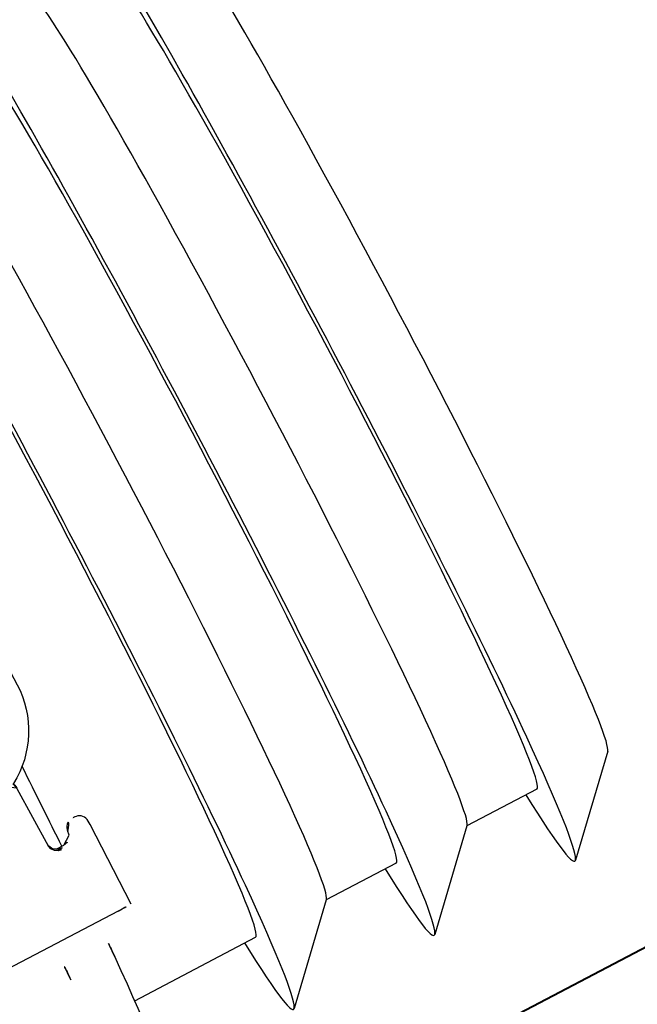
# Model space of a CAD drawing. Header units: metres. Extents: x 7408630 to 7411134, y 5569633 to 5570339.
# Tile 245 of 256: x 7410509.1886 to 7410509.2507, y 5569912.597 to 5569912.696. Entities that reach past the tile are written whole.
import ezdxf
from ezdxf.enums import TextEntityAlignment as Align

# ---------------------------------------------------------------- set-up
doc = ezdxf.new("R2010")
doc.units = ezdxf.units.M
doc.header["$MEASUREMENT"] = 0
doc.layers.add('0-wypos-sanitarne', color=1, linetype='Continuous')
for name, color, linetype, lineweight in [('OPIS POM NOWE', 140, 'Continuous', 5), ('Opis_pom', 9, 'Continuous', 18), ('Sciany', 2, 'Continuous', 40)]:
    doc.layers.add(name, color=color, linetype=linetype, lineweight=lineweight)
doc.styles.add('ARIAL', font='tahoma.ttf')

# ---------------------------------------------------------------- blocks, each defined once
blk = doc.blocks.new('99400_TOP')
for points in [[(-0.2494439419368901, 0.1732608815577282), (-0.2414664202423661, 0.1814506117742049)], [(-0.2413629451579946, 0.1733061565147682), (-0.2334143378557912, 0.1733061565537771), (-0.2254809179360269, 0.1814506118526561)], [(-0.2253774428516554, 0.1733061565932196), (-0.2174288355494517, 0.1733061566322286), (-0.2094954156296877, 0.1814506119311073)], [(-0.1956678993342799, 0.1733061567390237), (-0.2093919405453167, 0.1733061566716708)], [(-0.1983898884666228, 0.1645455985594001), (-0.1114795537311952, 0.1643710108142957)], [(-0.1959333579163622, 0.1562918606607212), (-0.1960841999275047, 0.1562912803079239), (-0.1963845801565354, 0.1562900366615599), (-0.1959264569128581, 0.1562012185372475), (-0.1957743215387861, 0.1561395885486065), (-0.195633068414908, 0.1560528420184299), (-0.195507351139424, 0.1559431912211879), (-0.1954018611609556, 0.1558145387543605), (-0.1953189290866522, 0.155669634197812), (-0.1952614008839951, 0.1555134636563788), (-0.1952305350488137, 0.1553493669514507)]]:
    blk.add_lwpolyline(points)
for points in [[(-0.1998894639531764, 0.1645355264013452), (-0.1999468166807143, 0.1555409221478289, 0.009368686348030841), (-0.1999341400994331, 0.1551108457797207), (-0.1999132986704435, 0.1549369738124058), (-0.1998626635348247, 0.1547694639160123), (-0.1997833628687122, 0.1546132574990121), (-0.1996783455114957, 0.1544734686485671), (-0.1995501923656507, 0.154353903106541), (-0.1994036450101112, 0.1542587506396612), (-0.1992427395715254, 0.1541905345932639), (-0.1990737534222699, 0.1541515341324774), (-0.1989467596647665, 0.1541412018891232), (-0.1987988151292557, 0.1541386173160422)], [(-0.1962293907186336, 0.1564445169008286), (-0.1958735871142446, 0.1563780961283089), (-0.1955493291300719, 0.1561689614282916), (-0.1953270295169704, 0.1558504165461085), (-0.1952327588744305, 0.1554960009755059), (-0.1951315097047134, 0.148940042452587), (-0.1951297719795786, 0.1488841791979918, 0.2653468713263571), (-0.1943525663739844, 0.1476160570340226, 0.1257108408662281), (-0.1799722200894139, 0.1439116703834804, 0.1257108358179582), (-0.1655771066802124, 0.147558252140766, 0.2695402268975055), (-0.1647941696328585, 0.1488467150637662), (-0.1646666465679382, 0.1553984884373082), (-0.1646377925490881, 0.1556180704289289), (-0.1645614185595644, 0.1558259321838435), (-0.1644411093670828, 0.1560118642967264), (-0.1642828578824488, 0.1561667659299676), (-0.1640943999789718, 0.1562830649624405), (-0.1638849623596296, 0.1563549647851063), (-0.1636772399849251, 0.1563790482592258)], [(-0.1957579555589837, 0.1561311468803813), (-0.1966456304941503, 0.1561329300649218, 0.2825908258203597), (-0.1975338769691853, 0.155579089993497), (-0.19757440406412, 0.1554864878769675), (-0.197606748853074, 0.1553847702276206), (-0.1976270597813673, 0.1552867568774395), (-0.1976389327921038, 0.155135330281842, -0.4153517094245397), (-0.1986448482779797, 0.1541373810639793)], [(-0.1599318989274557, 0.04967999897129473), (-0.1724831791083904, 0.04968022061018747, 0.4055189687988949), (-0.171998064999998, 0.05017999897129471), (-0.171998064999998, 0.05087999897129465, 0.414213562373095), (-0.172498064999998, 0.05137999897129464), (-0.187498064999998, 0.05137999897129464, 0.414213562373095), (-0.187998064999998, 0.05087999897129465), (-0.187998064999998, 0.05017999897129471, 0.4055189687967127), (-0.1875129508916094, 0.04968022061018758), (-0.18999847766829, 0.0496802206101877, -0.414213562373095), (-0.1999984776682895, 0.0596802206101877), (-0.1999984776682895, 0.1396802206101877, -0.2660007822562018), (-0.195061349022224, 0.1483038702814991)]]:
    blk.add_lwpolyline(points, format="xyb")
for centre, major_axis, ratio, start_param, end_param in [((-0.2413629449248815, 0.1258061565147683), (-2.733438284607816e-10, 0.05569754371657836), 0.04256043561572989, 5.733751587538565, 6.988802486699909), ((-0.2253774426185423, 0.1258061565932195), (-2.733438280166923e-10, 0.0556975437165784), 0.04256043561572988, 5.733751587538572, 6.98880248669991), ((-0.2093919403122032, 0.1258061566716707), (-2.733438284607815e-10, 0.0556975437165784), 0.04256043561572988, 5.733751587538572, 6.98880248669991), ((-0.1944055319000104, 0.1258061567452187), (-2.74828174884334e-10, 0.05600000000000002), 0.04256043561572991, 1.304290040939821e-15, 0.7056171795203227), ((-0.2493556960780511, 0.1258061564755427), (-2.331131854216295e-10, 0.04750000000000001), 0.04256043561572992, 0.04366480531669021, 0.7056171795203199), ((-0.2413629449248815, 0.1258061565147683), (-2.33113185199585e-10, 0.0475), 0.04256043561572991, 2.196701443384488e-16, 0.7056171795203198), ((-0.2333701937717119, 0.1258061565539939), (-2.331131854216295e-10, 0.04750000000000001), 0.04256043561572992, 0.04366480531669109, 0.7056171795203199), ((-0.2253774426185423, 0.1258061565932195), (-2.331131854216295e-10, 0.04750000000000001), 0.04256043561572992, -2.646234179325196e-22, 0.7056171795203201), ((-0.2173846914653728, 0.1258061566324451), (-2.331131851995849e-10, 0.04750000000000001), 0.0425604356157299, 0.04366480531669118, 0.7056171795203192), ((-0.2093919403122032, 0.1258061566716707), (-2.331131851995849e-10, 0.04750000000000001), 0.0425604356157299, -6.590099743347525e-16, 0.70561717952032), ((-0.1944055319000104, 0.1258061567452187), (-2.74828174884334e-10, 0.05600000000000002), 0.04256043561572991, 0.7056171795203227, 0.8069634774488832), ((-0.1894100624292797, 0.1258061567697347), (-2.74828174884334e-10, 0.05600000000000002), 0.04256043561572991, 0.7056171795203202, 0.807211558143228), ((-0.2413629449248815, 0.1258061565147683), (-2.733438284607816e-10, 0.05569754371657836), 0.04256043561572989, 0.705617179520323, 3.69102637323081), ((-0.2253774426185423, 0.1258061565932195), (-2.733438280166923e-10, 0.0556975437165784), 0.04256043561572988, 0.7056171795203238, 3.691026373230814), ((-0.2093919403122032, 0.1258061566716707), (-2.733438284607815e-10, 0.0556975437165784), 0.04256043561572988, 0.7056171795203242, 3.691026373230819), ((-0.1983894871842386, 0.1645325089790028), (-0.001499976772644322, 3.016975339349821e-06), 0.008725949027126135, 4.712674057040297, 6.283151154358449), ((-0.2493556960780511, 0.1258061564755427), (-2.331131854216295e-10, 0.04750000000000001), 0.04256043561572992, 0.7056171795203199, 3.097927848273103), ((-0.2413629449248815, 0.1258061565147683), (-2.33113185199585e-10, 0.0475), 0.04256043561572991, 0.7056171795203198, 3.141592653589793), ((-0.2333701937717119, 0.1258061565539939), (-2.331131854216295e-10, 0.04750000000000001), 0.04256043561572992, 0.7056171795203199, 3.097927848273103), ((-0.2253774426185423, 0.1258061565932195), (-2.331131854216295e-10, 0.04750000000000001), 0.04256043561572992, 0.7056171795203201, 3.141592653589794), ((-0.2173846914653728, 0.1258061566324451), (-2.331131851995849e-10, 0.04750000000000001), 0.0425604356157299, 0.7056171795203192, 3.097927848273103), ((-0.2093919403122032, 0.1258061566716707), (-2.331131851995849e-10, 0.04750000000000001), 0.0425604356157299, 0.70561717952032, 3.141592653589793), ((-0.1966349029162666, 0.1571329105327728), (-2.008822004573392e-06, -0.0009999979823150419), 0.0002890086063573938, 6.274459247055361, 6.283185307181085), ((-0.1944055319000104, 0.1258061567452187), (-2.74828174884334e-10, 0.05600000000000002), 0.04256043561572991, 0.9985271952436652, 1.17910775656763), ((-0.1987880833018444, 0.1551385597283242), (-1.073182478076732e-05, -0.0009999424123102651), 0.7068754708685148, -3.721257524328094e-09, 0.01233663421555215), ((-0.198435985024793, 0.1541409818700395), (-0.0005011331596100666, 1.007953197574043e-06), 0.008725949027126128, 0.7861071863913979, 1.14947013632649), ((-0.1986389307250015, 0.1551373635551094), (-5.917552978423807e-06, -0.0009999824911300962), 0.408572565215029, 8.563808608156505e-15, 0.009560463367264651)]:
    blk.add_ellipse(centre, major_axis=major_axis, ratio=ratio, start_param=start_param, end_param=end_param)
blk = doc.blocks.new('A$C4ebe9e89')
blk.add_blockref('99400_TOP', (0, 0))
blk = doc.blocks.new('A$C142d3faa')
at = {"layer": 'Sciany'}
blk.add_lwpolyline([(2204.094827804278, 1449.106190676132), (1893.225359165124, 1449.106190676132)], dxfattribs=at)
at = {"layer": '0-wypos-sanitarne', "xscale": 100, "yscale": 100, "zscale": 100, "rotation": 180}
blk.add_blockref('A$C4ebe9e89', (2147.737188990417, 1468.353243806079), dxfattribs=at)
at = {"layer": 'OPIS POM NOWE', "style": 'ARIAL'}
for tag, p in [('E1,4', (2085.453509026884, 1677.902724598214)), ('E1,4', (2642.565068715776, 1467.098580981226)), ('E1,4', (2887.554946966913, 1334.669140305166)), ('E1,1', (2346.15172770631, 945.3069204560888)), ('E1,2', (2380.289767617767, 731.4605824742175)), ('E1,4', (3248.926969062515, 423.5622677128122)), ('E1,3', (2269.290473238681, 389.8474601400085)), ('E1,5', (4145.396889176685, -41.41678165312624))]:
    blk.add_attdef(tag, text='', height=23.936, dxfattribs=at).set_placement(p, align=Align.MIDDLE_CENTER)
at = {"layer": 'Opis_pom', "ltscale": 0.7, "style": 'ARIAL'}
for tag, p in [('B1,18', (784.175454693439, 4749.376909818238)), ('B1,21', (1474.160621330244, 4744.552251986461)), ('B1/17', (593.1950013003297, 4721.360037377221)), ('1,23', (2643.879736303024, 4721.360037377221)), ('1,22', (2015.997302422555, 4715.619925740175)), ('A1,1', (-123.2752701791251, 4710.792713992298)), ('B1,1', (2964.213888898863, 4687.194759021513)), ('B1,19', (983.4770436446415, 4684.250472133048)), ('A1,6', (-365.3793687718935, 4657.226791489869)), ('A1,16', (198.2072643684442, 4631.436355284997)), ('B1,20', (1267.194878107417, 4624.632454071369)), ('B1,3', (3298.013043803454, 4567.235815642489)), ('B1,4', (4545.109849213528, 4480.622250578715)), ('A1,5', (-782.1155021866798, 4446.932694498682)), ('A1,2', (-186.9193724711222, 4425.112318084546)), ('A1,15', (198.2072643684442, 4391.000839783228)), ('B1,2', (2872.012077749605, 4302.459186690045)), ('A1,3', (-121.2895641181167, 4150.905633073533)), ('B1,8', (2427.383192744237, 4053.123158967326)), ('B1,6', (4754.926236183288, 3940.334623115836)), ('A1,4', (-837.6792277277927, 3920.772192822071)), ('B1,14', (401.2060605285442, 3890.998977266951)), ('B1,13', (1255.283140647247, 3857.264790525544)), ('B1,5', (4487.887436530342, 3854.524062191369)), ('B1,10', (1961.599271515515, 3852.276071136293)), ('B1,9', (2126.781835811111, 3827.246892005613)), ('B1,7', (3203.179523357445, 3799.68363001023)), ('B1,11', (2118.658790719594, 3658.838670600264)), ('B1,12', (1949.477289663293, 3633.257187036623)), ('C1,2', (2894.604733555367, 3427.283363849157)), ('C1,3', (2160.246723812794, 3198.455877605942)), ('C1,1', (3129.25555325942, 2706.44898945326)), ('C1,4', (2077.339235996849, 2485.413103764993)), ('C1,5', (2131.383208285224, 2180.309788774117)), ('C1,10', (3196.043433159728, 2172.920878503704)), ('C1,9', (3215.995519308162, 1907.634199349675)), ('C1,6', (2168.073843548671, 1819.58528353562)), ('D0,18', (1348.653176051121, 1483.781635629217)), ('C1,8', (2890.195548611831, 1472.29709332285)), ('C1,7', (2247.746238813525, 1432.404889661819)), ('D,03', (680.1466722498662, 1361.206844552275)), ('D0,15', (1769.826019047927, 1360.285680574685)), ('D,07', (301.6534830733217, 1339.208595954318)), ('D0,6', (-189.623502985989, 1299.117330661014)), ('D0,8', (-573.6059719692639, 1280.794415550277)), ('D0,2', (1011.718833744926, 1184.667071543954)), ('D0,4', (520.2942003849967, 1181.603761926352)), ('D0,14', (1790.011409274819, 1156.002015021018)), ('D,05', (264.3299696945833, 1077.697489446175)), ('D0,13', (1760.78024321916, 974.2700197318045)), ('D0,09', (-770.0709432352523, 944.5551283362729)), ('D0,1', (999.9887503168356, 928.6062601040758)), ('D0,10', (-751.0723892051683, 564.5580135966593)), ('D0,11', (-751.0723892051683, 336.7382673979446)), ('D0,12', (198.7439030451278, 306.3970252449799))]:
    blk.add_attdef(tag, text='', height=11.968, dxfattribs=at).set_placement(p, align=Align.MIDDLE_CENTER)

msp = doc.modelspace()

# ---------------------------------------------------------------- block references
at = {"xscale": 0.01, "yscale": 0.01, "zscale": 0.01, "rotation": 27.75854060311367}
msp.add_blockref('A$C142d3faa', (7410496.779402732, 5569889.662845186), dxfattribs=at)

doc.saveas('drawing.dxf')
